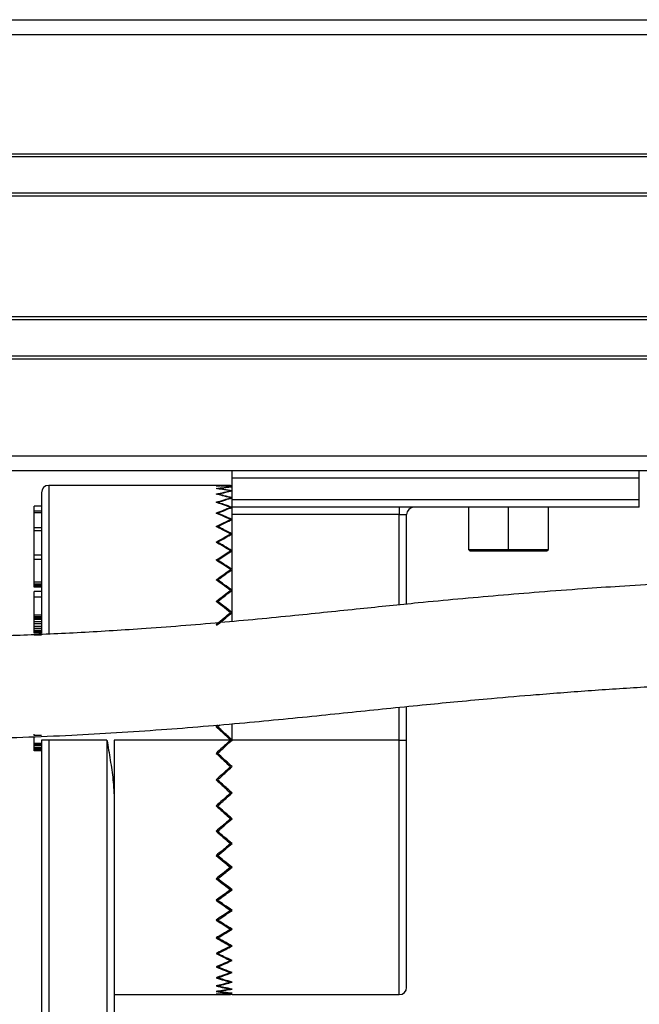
# Model space of a CAD drawing. Header units: millimetres. Extents: x -531 to 2050, y 404 to 998.
# Tile 9 of 23: x 47 to 89, y 673 to 741. Entities that reach past the tile are written whole.
import ezdxf

# ---------------------------------------------------------------- set-up
doc = ezdxf.new("R2010")
doc.units = ezdxf.units.MM

# ---------------------------------------------------------------- blocks, each defined once
blk = doc.blocks.new('Drawing View2')
at = {"color": 7, "linetype": 'Continuous', "lineweight": 25}
for p, q in [((-378.55, 67.01), (116.45, 67.01)), ((-376.05, 67), (113.95, 67)), ((-376.05, 66), (113.95, 66)), ((-376.05, 57.8), (113.95, 57.8)), ((-376.05, 57.6), (113.95, 57.6)), ((-376.05, 55.1), (113.95, 55.1)), ((-376.05, 54.9), (113.95, 54.9)), ((-376.05, 46.6), (113.95, 46.6)), ((-376.05, 46.4), (113.95, 46.4)), ((-376.05, 43.9), (113.95, 43.9)), ((-376.05, 43.7), (113.95, 43.7)), ((118.55, 37), (-380.65, 37)), ((118.55, 36), (-380.65, 36)), ((-273.6, 35.5), (-273.6, 36)), ((-245.6, 35.5), (-245.6, 36)), ((-245.6, 35.5), (-273.6, 35.5)), ((-273.6, 34), (-273.6, 35.5)), ((-245.6, 34), (-245.6, 35.5)), ((-273.71, 35), (-286.2, 35)), ((-286.2, 35), (-286.2, 24.833)), ((-286.7, 34.5), (-286.7, 24.839)), ((-274.588, 33.799), (-274.59, 33.838)), ((-273.712, 34.11), (-273.71, 34.143)), ((-273.6, 33.5), (-273.6, 34)), ((-245.6, 34), (-273.6, 34)), ((-245.6, 33.5), (-245.6, 34)), ((-287.2, 33.219), (-287.2, 33.566)), ((-286.7, 33.566), (-287.2, 33.566)), ((-286.7, 33.219), (-287.2, 33.219)), ((-287.2, 33.108), (-287.2, 33.219)), ((-273.713, 33.444), (-273.71, 33.487)), ((-245.6, 33.5), (-273.6, 33.5)), ((-273.6, 33), (-273.6, 33.5)), ((-262.1, 33.5), (-262.1, 33)), ((-257.35, 33.5), (-257.35, 30.6)), ((-254.6, 30.6), (-254.6, 33.5)), ((-251.85, 30.6), (-251.85, 33.5)), ((-287.2, 32.084), (-287.2, 33.108)), ((-286.7, 33.108), (-287.2, 33.108)), ((-274.587, 33.044), (-274.59, 33.093)), ((-273.713, 32.602), (-273.71, 32.655)), ((-262.1, 33), (-273.6, 33)), ((-273.6, 25.644), (-273.6, 33)), ((-262.1, 33), (-261.6, 33)), ((-262.1, 26.788), (-262.1, 33)), ((-261.6, 26.839), (-261.6, 33)), ((-286.7, 32.084), (-287.2, 32.084)), ((-287.2, 31.867), (-287.2, 32.084)), ((-286.7, 31.867), (-287.2, 31.867)), ((-287.2, 30.217), (-287.2, 31.867)), ((-274.586, 32.118), (-274.59, 32.177)), ((-273.714, 31.595), (-273.71, 31.658)), ((-274.585, 31.032), (-274.59, 31.1)), ((-273.715, 30.433), (-273.71, 30.505)), ((-257.35, 30.6), (-257.25, 30.5)), ((-257.35, 30.6), (-254.6, 30.6)), ((-257.25, 30.5), (-254.6, 30.5)), ((-254.6, 30.6), (-251.85, 30.6)), ((-254.6, 30.6), (-254.6, 30.5)), ((-254.6, 30.5), (-251.95, 30.5)), ((-251.95, 30.5), (-251.85, 30.6)), ((-287.2, 29.905), (-287.2, 30.217)), ((-286.7, 30.217), (-287.2, 30.217)), ((-286.7, 29.905), (-287.2, 29.905)), ((-287.2, 28.345), (-287.2, 29.905)), ((-274.584, 29.798), (-274.59, 29.874)), ((-273.717, 29.129), (-273.71, 29.21)), ((-274.582, 28.428), (-274.59, 28.513)), ((-286.7, 28.345), (-287.2, 28.345)), ((-287.2, 28.223), (-287.2, 28.345)), ((-286.7, 28.223), (-287.2, 28.223)), ((-287.2, 28.128), (-287.2, 28.223)), ((-286.7, 28.128), (-287.2, 28.128)), ((-287.2, 28.032), (-287.2, 28.128)), ((-286.7, 28.032), (-287.2, 28.032)), ((-287.2, 28), (-287.2, 28.032)), ((-286.7, 28), (-287.2, 28)), ((-273.718, 27.697), (-273.71, 27.786)), ((-286.7, 27.713), (-287.2, 27.713)), ((-287.2, 27.322), (-287.2, 27.713)), ((-286.7, 27.322), (-287.2, 27.322)), ((-287.2, 26.078), (-287.2, 27.322)), ((-274.58, 26.938), (-274.59, 27.031)), ((-286.7, 26.078), (-287.2, 26.078)), ((-287.2, 25.972), (-287.2, 26.078)), ((-286.7, 25.972), (-287.2, 25.972)), ((-287.2, 25.948), (-287.2, 25.972)), ((-286.7, 25.948), (-287.2, 25.948)), ((-287.2, 25.879), (-287.2, 25.948)), ((-286.7, 25.879), (-287.2, 25.879)), ((-287.2, 25.789), (-287.2, 25.879)), ((-286.7, 25.789), (-287.2, 25.789)), ((-287.2, 25.632), (-287.2, 25.789)), ((-273.721, 26.153), (-273.71, 26.25)), ((-286.7, 25.632), (-287.2, 25.632)), ((-287.2, 25.475), (-287.2, 25.632)), ((-287.2, 25.297), (-287.2, 25.475)), ((-286.7, 25.475), (-287.2, 25.475)), ((-286.7, 25.297), (-287.2, 25.297)), ((-287.2, 25.164), (-287.2, 25.297)), ((-286.7, 25.164), (-287.2, 25.164)), ((-287.2, 25.031), (-287.2, 25.164)), ((-274.617, 25.376), (-274.7, 25.445)), ((-286.7, 25.031), (-287.2, 25.031)), ((-287.2, 24.944), (-287.2, 25.031)), ((-286.7, 24.944), (-287.2, 24.944)), ((-287.2, 24.901), (-287.2, 24.944)), ((-286.7, 24.901), (-287.2, 24.901)), ((-287.2, 24.839), (-287.2, 24.901)), ((-286.7, 24.839), (-287.2, 24.839)), ((-286.7, 24.696), (-287.2, 24.696)), ((-262.1, 17.5), (-262.1, 19.754)), ((-261.6, 17.5), (-261.6, 19.805)), ((-274.7, 18.416), (-274.567, 18.539)), ((-274.56, 18.388), (-274.615, 18.337)), ((-274.59, 18.416), (-274.446, 18.549)), ((-273.6, 17.5), (-273.6, 18.618)), ((-287.2, 17.803), (-287.2, 17.899)), ((-286.7, 17.803), (-287.2, 17.803)), ((-287.2, 17.25), (-287.2, 17.75)), ((-286.7, 17.25), (-287.2, 17.25)), ((-287.2, 17.197), (-287.2, 17.25)), ((-286.7, 17.197), (-287.2, 17.197)), ((-287.2, 17.101), (-287.2, 17.197)), ((-286.7, 17.101), (-287.2, 17.101)), ((-287.2, 16.973), (-287.2, 17.101)), ((-286.7, 16.973), (-287.2, 16.973)), ((-287.2, 16.878), (-287.2, 16.973)), ((-286.2, 17.5), (-286.7, 17.5)), ((-286.7, 17.5), (-286.7, -30)), ((-282.2, 17.5), (-286.2, 17.5)), ((-286.2, 17.5), (-286.2, -30)), ((-282.2, 17.5), (-282.2, -30)), ((-273.71, 17.5), (-281.7, 17.5)), ((-281.7, 17.5), (-281.7, 13.347)), ((-273.71, 17.5), (-273.6, 17.5)), ((-262.1, 17.5), (-273.6, 17.5)), ((-262.1, 17.5), (-261.6, 17.5)), ((-262.1, 0), (-262.1, 17.5)), ((-261.6, 0.5), (-261.6, 17.5)), ((-286.7, 16.878), (-287.2, 16.878)), ((-287.2, 16.782), (-287.2, 16.878)), ((-286.7, 16.782), (-287.2, 16.782)), ((-287.2, 16.75), (-287.2, 16.782)), ((-286.7, 16.75), (-287.2, 16.75)), ((-274.615, 16.663), (-274.56, 16.612)), ((-273.819, 15.873), (-273.71, 15.671)), ((-274.536, 14.913), (-274.59, 14.762)), ((-273.746, 13.994), (-273.71, 13.862)), ((-281.7, 13.347), (-281.7, -30)), ((-274.563, 13.093), (-274.59, 12.971)), ((-273.731, 12.208), (-273.71, 12.092)), ((-274.573, 11.339), (-274.59, 11.229)), ((-273.725, 10.488), (-273.71, 10.382)), ((-274.577, 9.657), (-274.59, 9.555)), ((-273.721, 8.848), (-273.71, 8.75)), ((-274.58, 8.062), (-274.59, 7.969)), ((-273.718, 7.303), (-273.71, 7.214)), ((-274.582, 6.572), (-274.59, 6.487)), ((-273.717, 5.872), (-273.71, 5.79)), ((-274.584, 5.202), (-274.59, 5.126)), ((-273.715, 4.568), (-273.71, 4.495)), ((-274.585, 3.968), (-274.59, 3.9)), ((-273.714, 3.406), (-273.71, 3.342)), ((-274.586, 2.882), (-274.59, 2.823)), ((-273.713, 2.398), (-273.71, 2.345)), ((-274.587, 1.956), (-274.59, 1.907)), ((-273.713, 1.557), (-273.71, 1.513)), ((-274.588, 1.201), (-274.59, 1.162)), ((-273.712, 0.89), (-273.71, 0.857)), ((-281.7, 0), (-273.71, 0)), ((-273.6, 0), (-262.1, 0))]:
    blk.add_line(p, q, dxfattribs=at)
for centre, start, end in [((-286.2, 34.5), 90, 180), ((-261.1, 33), 90, 180), ((-262.1, 0.5), 270, 0)]:
    blk.add_arc(centre, 0.5, start, end, dxfattribs=at)
for points, knots in [([(-274.7, 34.976), (-274.515, 34.984), (-274.185, 34.997), (-273.855, 34.999), (-273.71, 35)], [0, 0, 0, 0, 0.559995, 1, 1, 1, 1]), ([(-273.71, 34.904), (-273.895, 34.921), (-274.225, 34.95), (-274.555, 34.968), (-274.7, 34.976)], [0, 0, 0, 0, 0.559995, 1, 1, 1, 1]), ([(-274.7, 34.785), (-274.515, 34.81), (-274.185, 34.856), (-273.855, 34.889), (-273.71, 34.904)], [0, 0, 0, 0, 0.559995, 1, 1, 1, 1]), ([(-273.71, 34.618), (-273.895, 34.652), (-274.225, 34.713), (-274.555, 34.763), (-274.7, 34.785)], [0, 0, 0, 0, 0.559995, 1, 1, 1, 1]), ([(-274.7, 34.404), (-274.515, 34.447), (-274.185, 34.524), (-273.855, 34.589), (-273.71, 34.618)], [0, 0, 0, 0, 0.559995, 1, 1, 1, 1]), ([(-274.59, 34.976), (-274.405, 34.984), (-274.075, 34.997), (-273.745, 34.999), (-273.6, 35)], [0, 0, 0, 0, 0.559995, 1, 1, 1, 1]), ([(-273.6, 34.904), (-273.785, 34.921), (-274.115, 34.95), (-274.445, 34.968), (-274.59, 34.976)], [0, 0, 0, 0, 0.559995, 1, 1, 1, 1]), ([(-274.59, 34.785), (-274.405, 34.81), (-274.075, 34.856), (-273.745, 34.889), (-273.6, 34.904)], [0, 0, 0, 0, 0.559995, 1, 1, 1, 1]), ([(-273.6, 34.618), (-273.785, 34.652), (-274.115, 34.713), (-274.445, 34.763), (-274.59, 34.785)], [0, 0, 0, 0, 0.559995, 1, 1, 1, 1]), ([(-274.59, 34.404), (-274.405, 34.447), (-274.075, 34.524), (-273.745, 34.589), (-273.6, 34.618)], [0, 0, 0, 0, 0.559995, 1, 1, 1, 1]), ([(-273.71, 34.143), (-273.895, 34.195), (-274.225, 34.287), (-274.555, 34.368), (-274.7, 34.404)], [0, 0, 0, 0, 0.5599953, 1, 1, 1, 1]), ([(-274.7, 33.838), (-274.515, 33.898), (-274.185, 34.005), (-273.855, 34.101), (-273.71, 34.143)], [0, 0, 0, 0, 0.559995, 1, 1, 1, 1]), ([(-273.71, 33.487), (-273.895, 33.555), (-274.225, 33.678), (-274.555, 33.789), (-274.7, 33.838)], [0, 0, 0, 0, 0.559995, 1, 1, 1, 1]), ([(-273.6, 34.143), (-273.785, 34.195), (-274.115, 34.287), (-274.445, 34.368), (-274.59, 34.404)], [0, 0, 0, 0, 0.559995, 1, 1, 1, 1]), ([(-274.59, 33.838), (-274.405, 33.898), (-274.075, 34.005), (-273.745, 34.101), (-273.6, 34.143)], [0, 0, 0, 0, 0.559995, 1, 1, 1, 1]), ([(-273.6, 33.487), (-273.785, 33.555), (-274.115, 33.678), (-274.445, 33.789), (-274.59, 33.838)], [0, 0, 0, 0, 0.559995, 1, 1, 1, 1]), ([(-274.7, 33.093), (-274.515, 33.169), (-274.185, 33.306), (-273.855, 33.432), (-273.71, 33.487)], [0, 0, 0, 0, 0.559995, 1, 1, 1, 1]), ([(-274.59, 33.093), (-274.405, 33.169), (-274.075, 33.306), (-273.745, 33.432), (-273.6, 33.487)], [0, 0, 0, 0, 0.559995, 1, 1, 1, 1]), ([(-273.71, 32.655), (-273.895, 32.74), (-274.225, 32.891), (-274.555, 33.031), (-274.7, 33.093)], [0, 0, 0, 0, 0.559995, 1, 1, 1, 1]), ([(-274.7, 32.177), (-274.515, 32.269), (-274.185, 32.433), (-273.855, 32.588), (-273.71, 32.655)], [0, 0, 0, 0, 0.559995, 1, 1, 1, 1]), ([(-273.6, 32.655), (-273.785, 32.74), (-274.115, 32.891), (-274.445, 33.031), (-274.59, 33.093)], [0, 0, 0, 0, 0.559995, 1, 1, 1, 1]), ([(-274.59, 32.177), (-274.405, 32.269), (-274.075, 32.433), (-273.745, 32.588), (-273.6, 32.655)], [0, 0, 0, 0, 0.559995, 1, 1, 1, 1]), ([(-273.71, 31.658), (-273.895, 31.757), (-274.225, 31.935), (-274.555, 32.103), (-274.7, 32.177)], [0, 0, 0, 0, 0.559995, 1, 1, 1, 1]), ([(-273.6, 31.658), (-273.785, 31.757), (-274.115, 31.935), (-274.445, 32.103), (-274.59, 32.177)], [0, 0, 0, 0, 0.559995, 1, 1, 1, 1]), ([(-274.7, 31.1), (-274.515, 31.207), (-274.185, 31.397), (-273.855, 31.578), (-273.71, 31.658)], [0, 0, 0, 0, 0.559995, 1, 1, 1, 1]), ([(-274.59, 31.1), (-274.405, 31.207), (-274.075, 31.397), (-273.745, 31.578), (-273.6, 31.658)], [0, 0, 0, 0, 0.559995, 1, 1, 1, 1]), ([(-273.71, 30.505), (-273.895, 30.619), (-274.225, 30.821), (-274.555, 31.015), (-274.7, 31.1)], [0, 0, 0, 0, 0.5599953, 1, 1, 1, 1]), ([(-274.7, 29.874), (-274.515, 29.994), (-274.185, 30.209), (-273.855, 30.415), (-273.71, 30.505)], [0, 0, 0, 0, 0.559995, 1, 1, 1, 1]), ([(-273.6, 30.505), (-273.785, 30.619), (-274.115, 30.821), (-274.445, 31.015), (-274.59, 31.1)], [0, 0, 0, 0, 0.559995, 1, 1, 1, 1]), ([(-274.59, 29.874), (-274.405, 29.994), (-274.075, 30.209), (-273.745, 30.415), (-273.6, 30.505)], [0, 0, 0, 0, 0.559995, 1, 1, 1, 1]), ([(-273.71, 29.21), (-273.895, 29.336), (-274.225, 29.562), (-274.555, 29.779), (-274.7, 29.874)], [0, 0, 0, 0, 0.559995, 1, 1, 1, 1]), ([(-273.6, 29.21), (-273.785, 29.336), (-274.115, 29.561), (-274.445, 29.779), (-274.59, 29.874)], [0, 0, 0, 0, 0.559995, 1, 1, 1, 1]), ([(-274.7, 28.513), (-274.515, 28.645), (-274.185, 28.881), (-273.855, 29.109), (-273.71, 29.21)], [0, 0, 0, 0, 0.559995, 1, 1, 1, 1]), ([(-274.59, 28.513), (-274.405, 28.645), (-274.075, 28.881), (-273.745, 29.109), (-273.6, 29.21)], [0, 0, 0, 0, 0.559995, 1, 1, 1, 1]), ([(-211.55, 29), (-212.953, 28.998), (-215.654, 28.995), (-219.533, 28.97), (-223.81, 28.922), (-228.361, 28.841), (-233.044, 28.717), (-237.153, 28.571), (-240.779, 28.411), (-243.991, 28.241), (-246.841, 28.068), (-249.62, 27.88), (-252.39, 27.672), (-255.247, 27.436), (-258.016, 27.188), (-261.156, 26.889), (-264.901, 26.505), (-269.476, 26.028), (-274.509, 25.544), (-278.765, 25.205), (-282.046, 24.991), (-284.229, 24.867), (-286.353, 24.764), (-288.391, 24.682), (-290.44, 24.615), (-292.735, 24.557), (-295.538, 24.51), (-297.622, 24.504), (-298.778, 24.5)], [0, 0, 0, 0, 0.045339, 0.087275, 0.126411, 0.18697, 0.242074, 0.292322, 0.337962, 0.379103, 0.415834, 0.448264, 0.486444, 0.521625, 0.555143, 0.587126, 0.632184, 0.681459, 0.736896, 0.795516, 0.819509, 0.843314, 0.866303, 0.888353, 0.909331, 0.932657, 0.962602, 1, 1, 1, 1]), ([(-273.71, 27.786), (-273.895, 27.924), (-274.225, 28.17), (-274.555, 28.408), (-274.7, 28.513)], [0, 0, 0, 0, 0.559995, 1, 1, 1, 1]), ([(-273.6, 27.786), (-273.785, 27.924), (-274.115, 28.17), (-274.445, 28.408), (-274.59, 28.513)], [0, 0, 0, 0, 0.559995, 1, 1, 1, 1]), ([(-274.7, 27.031), (-274.515, 27.174), (-274.185, 27.429), (-273.855, 27.677), (-273.71, 27.786)], [0, 0, 0, 0, 0.559995, 1, 1, 1, 1]), ([(-274.59, 27.031), (-274.405, 27.174), (-274.075, 27.429), (-273.745, 27.677), (-273.6, 27.786)], [0, 0, 0, 0, 0.559995, 1, 1, 1, 1]), ([(-273.71, 26.25), (-273.895, 26.398), (-274.225, 26.661), (-274.555, 26.918), (-274.7, 27.031)], [0, 0, 0, 0, 0.559995, 1, 1, 1, 1]), ([(-273.6, 26.25), (-273.785, 26.397), (-274.115, 26.661), (-274.445, 26.918), (-274.59, 27.031)], [0, 0, 0, 0, 0.559995, 1, 1, 1, 1]), ([(-274.7, 25.445), (-274.515, 25.597), (-274.185, 25.868), (-273.855, 26.133), (-273.71, 26.25)], [0, 0, 0, 0, 0.5599954, 1, 1, 1, 1]), ([(-274.59, 25.445), (-274.405, 25.597), (-274.075, 25.868), (-273.745, 26.133), (-273.6, 26.25)], [0, 0, 0, 0, 0.559995, 1, 1, 1, 1]), ([(-298.778, 17.5), (-296.299, 17.517), (-291.576, 17.548), (-284.801, 17.807), (-278.6, 18.186), (-272.868, 18.663), (-267.579, 19.186), (-263.396, 19.625), (-260.296, 19.938), (-257.994, 20.159), (-255.478, 20.389), (-252.405, 20.65), (-248.848, 20.92), (-244.812, 21.185), (-240.283, 21.432), (-235.454, 21.635), (-230.313, 21.793), (-225.577, 21.894), (-220.904, 21.957), (-216.386, 21.993), (-213.21, 21.998), (-211.55, 22)], [0, 0, 0, 0, 0.0801, 0.152552, 0.21929, 0.281114, 0.338352, 0.390914, 0.418669, 0.44391, 0.471689, 0.509494, 0.558294, 0.608011, 0.666357, 0.733572, 0.790042, 0.852238, 0.897459, 0.946392, 1, 1, 1, 1]), ([(-273.71, 17.5), (-273.895, 17.671), (-274.225, 17.977), (-274.555, 18.282), (-274.7, 18.416)], [0, 0, 0, 0, 0.559995, 1, 1, 1, 1]), ([(-273.6, 17.5), (-273.785, 17.671), (-274.115, 17.976), (-274.445, 18.282), (-274.59, 18.416)], [0, 0, 0, 0, 0.559995, 1, 1, 1, 1]), ([(-282.2, 17.5), (-282.123, 17.039), (-281.97, 16.128), (-281.763, 14.74), (-281.721, 13.821), (-281.7, 13.347)], [0, 0, 0, 0, 0.33221, 0.655358, 1, 1, 1, 1]), ([(-273.71, 17.5), (-273.895, 17.329), (-274.225, 17.023), (-274.555, 16.718), (-274.7, 16.584)], [0, 0, 0, 0, 0.559995, 1, 1, 1, 1]), ([(-274.59, 16.584), (-274.405, 16.755), (-274.075, 17.06), (-273.745, 17.366), (-273.6, 17.5)], [0, 0, 0, 0, 0.559995, 1, 1, 1, 1]), ([(-274.7, 16.584), (-274.515, 16.413), (-274.185, 16.109), (-273.855, 15.805), (-273.71, 15.671)], [0, 0, 0, 0, 0.559995, 1, 1, 1, 1]), ([(-273.6, 15.671), (-273.785, 15.841), (-274.115, 16.145), (-274.445, 16.45), (-274.59, 16.584)], [0, 0, 0, 0, 0.559995, 1, 1, 1, 1]), ([(-273.71, 15.671), (-273.895, 15.501), (-274.225, 15.197), (-274.555, 14.895), (-274.7, 14.762)], [0, 0, 0, 0, 0.559995, 1, 1, 1, 1]), ([(-274.59, 14.762), (-274.405, 14.932), (-274.075, 15.234), (-273.745, 15.537), (-273.6, 15.671)], [0, 0, 0, 0, 0.559995, 1, 1, 1, 1]), ([(-274.7, 14.762), (-274.515, 14.594), (-274.185, 14.292), (-273.855, 13.993), (-273.71, 13.862)], [0, 0, 0, 0, 0.559995, 1, 1, 1, 1]), ([(-273.6, 13.862), (-273.785, 14.029), (-274.115, 14.328), (-274.445, 14.63), (-274.59, 14.762)], [0, 0, 0, 0, 0.559995, 1, 1, 1, 1]), ([(-273.71, 13.862), (-273.895, 13.694), (-274.225, 13.396), (-274.555, 13.101), (-274.7, 12.971)], [0, 0, 0, 0, 0.559995, 1, 1, 1, 1]), ([(-274.59, 12.971), (-274.405, 13.136), (-274.075, 13.432), (-273.745, 13.73), (-273.6, 13.862)], [0, 0, 0, 0, 0.559995, 1, 1, 1, 1]), ([(-274.7, 12.971), (-274.515, 12.806), (-274.185, 12.511), (-273.855, 12.22), (-273.71, 12.092)], [0, 0, 0, 0, 0.559995, 1, 1, 1, 1]), ([(-273.6, 12.092), (-273.785, 12.255), (-274.115, 12.546), (-274.445, 12.841), (-274.59, 12.971)], [0, 0, 0, 0, 0.559995, 1, 1, 1, 1]), ([(-273.71, 12.092), (-273.895, 11.93), (-274.225, 11.64), (-274.555, 11.354), (-274.7, 11.229)], [0, 0, 0, 0, 0.559995, 1, 1, 1, 1]), ([(-274.59, 11.229), (-274.405, 11.389), (-274.075, 11.675), (-273.745, 11.965), (-273.6, 12.092)], [0, 0, 0, 0, 0.559995, 1, 1, 1, 1]), ([(-274.7, 11.229), (-274.515, 11.069), (-274.185, 10.785), (-273.855, 10.505), (-273.71, 10.382)], [0, 0, 0, 0, 0.559995, 1, 1, 1, 1]), ([(-273.6, 10.382), (-273.785, 10.539), (-274.115, 10.819), (-274.445, 11.103), (-274.59, 11.229)], [0, 0, 0, 0, 0.559995, 1, 1, 1, 1]), ([(-273.71, 10.382), (-273.895, 10.226), (-274.225, 9.948), (-274.555, 9.675), (-274.7, 9.555)], [0, 0, 0, 0, 0.559995, 1, 1, 1, 1]), ([(-274.59, 9.555), (-274.405, 9.708), (-274.075, 9.981), (-273.745, 10.26), (-273.6, 10.382)], [0, 0, 0, 0, 0.559995, 1, 1, 1, 1]), ([(-274.7, 9.555), (-274.515, 9.403), (-274.185, 9.132), (-273.855, 8.867), (-273.71, 8.75)], [0, 0, 0, 0, 0.559995, 1, 1, 1, 1]), ([(-273.6, 8.75), (-273.785, 8.899), (-274.115, 9.164), (-274.445, 9.436), (-274.59, 9.555)], [0, 0, 0, 0, 0.559995, 1, 1, 1, 1]), ([(-273.71, 8.75), (-273.895, 8.602), (-274.225, 8.339), (-274.555, 8.082), (-274.7, 7.969)], [0, 0, 0, 0, 0.559995, 1, 1, 1, 1]), ([(-274.59, 7.969), (-274.405, 8.113), (-274.075, 8.37), (-273.745, 8.634), (-273.6, 8.75)], [0, 0, 0, 0, 0.559995, 1, 1, 1, 1]), ([(-274.7, 7.969), (-274.515, 7.826), (-274.185, 7.571), (-273.855, 7.323), (-273.71, 7.214)], [0, 0, 0, 0, 0.559995, 1, 1, 1, 1]), ([(-273.6, 7.214), (-273.785, 7.353), (-274.115, 7.601), (-274.445, 7.856), (-274.59, 7.969)], [0, 0, 0, 0, 0.5599954, 1, 1, 1, 1]), ([(-273.71, 7.214), (-273.895, 7.076), (-274.225, 6.83), (-274.555, 6.592), (-274.7, 6.487)], [0, 0, 0, 0, 0.559995, 1, 1, 1, 1]), ([(-274.59, 6.487), (-274.405, 6.621), (-274.075, 6.859), (-273.745, 7.106), (-273.6, 7.214)], [0, 0, 0, 0, 0.559995, 1, 1, 1, 1]), ([(-274.7, 6.487), (-274.515, 6.355), (-274.185, 6.119), (-273.855, 5.891), (-273.71, 5.79)], [0, 0, 0, 0, 0.559995, 1, 1, 1, 1]), ([(-273.6, 5.79), (-273.785, 5.918), (-274.115, 6.147), (-274.445, 6.383), (-274.59, 6.487)], [0, 0, 0, 0, 0.559995, 1, 1, 1, 1]), ([(-273.71, 5.79), (-273.895, 5.664), (-274.225, 5.438), (-274.555, 5.221), (-274.7, 5.126)], [0, 0, 0, 0, 0.559995, 1, 1, 1, 1]), ([(-274.59, 5.126), (-274.405, 5.248), (-274.075, 5.465), (-273.745, 5.691), (-273.6, 5.79)], [0, 0, 0, 0, 0.559995, 1, 1, 1, 1]), ([(-274.7, 5.126), (-274.515, 5.006), (-274.185, 4.791), (-273.855, 4.585), (-273.71, 4.495)], [0, 0, 0, 0, 0.559995, 1, 1, 1, 1]), ([(-273.6, 4.495), (-273.785, 4.61), (-274.115, 4.816), (-274.445, 5.031), (-274.59, 5.126)], [0, 0, 0, 0, 0.559995, 1, 1, 1, 1]), ([(-273.71, 4.495), (-273.895, 4.381), (-274.225, 4.179), (-274.555, 3.985), (-274.7, 3.9)], [0, 0, 0, 0, 0.559995, 1, 1, 1, 1]), ([(-274.59, 3.9), (-274.405, 4.009), (-274.075, 4.203), (-273.745, 4.406), (-273.6, 4.495)], [0, 0, 0, 0, 0.559995, 1, 1, 1, 1]), ([(-274.7, 3.9), (-274.515, 3.793), (-274.185, 3.603), (-273.855, 3.422), (-273.71, 3.342)], [0, 0, 0, 0, 0.559995, 1, 1, 1, 1]), ([(-273.6, 3.342), (-273.785, 3.444), (-274.115, 3.625), (-274.445, 3.816), (-274.59, 3.9)], [0, 0, 0, 0, 0.559995, 1, 1, 1, 1]), ([(-273.71, 3.342), (-273.895, 3.243), (-274.225, 3.065), (-274.555, 2.897), (-274.7, 2.823)], [0, 0, 0, 0, 0.559995, 1, 1, 1, 1]), ([(-274.7, 2.823), (-274.515, 2.731), (-274.185, 2.567), (-273.855, 2.412), (-273.71, 2.345)], [0, 0, 0, 0, 0.559995, 1, 1, 1, 1]), ([(-274.59, 2.823), (-274.405, 2.918), (-274.075, 3.086), (-273.745, 3.264), (-273.6, 3.342)], [0, 0, 0, 0, 0.559995, 1, 1, 1, 1]), ([(-273.6, 2.345), (-273.785, 2.431), (-274.115, 2.586), (-274.445, 2.751), (-274.59, 2.823)], [0, 0, 0, 0, 0.5599954, 1, 1, 1, 1]), ([(-273.71, 2.345), (-273.895, 2.26), (-274.225, 2.109), (-274.555, 1.969), (-274.7, 1.907)], [0, 0, 0, 0, 0.559995, 1, 1, 1, 1]), ([(-274.59, 1.907), (-274.405, 1.986), (-274.075, 2.127), (-273.745, 2.278), (-273.6, 2.345)], [0, 0, 0, 0, 0.5599953, 1, 1, 1, 1]), ([(-274.7, 1.907), (-274.515, 1.831), (-274.185, 1.694), (-273.855, 1.568), (-273.71, 1.513)], [0, 0, 0, 0, 0.559995, 1, 1, 1, 1]), ([(-273.71, 1.513), (-273.895, 1.445), (-274.225, 1.322), (-274.555, 1.211), (-274.7, 1.162)], [0, 0, 0, 0, 0.559995, 1, 1, 1, 1]), ([(-273.6, 1.513), (-273.785, 1.584), (-274.115, 1.71), (-274.445, 1.847), (-274.59, 1.907)], [0, 0, 0, 0, 0.559995, 1, 1, 1, 1]), ([(-274.59, 1.162), (-274.405, 1.225), (-274.075, 1.336), (-273.745, 1.459), (-273.6, 1.513)], [0, 0, 0, 0, 0.559995, 1, 1, 1, 1]), ([(-274.7, 1.162), (-274.515, 1.102), (-274.185, 0.995), (-273.855, 0.899), (-273.71, 0.857)], [0, 0, 0, 0, 0.5599954, 1, 1, 1, 1]), ([(-273.71, 0.857), (-273.895, 0.805), (-274.225, 0.713), (-274.555, 0.632), (-274.7, 0.596)], [0, 0, 0, 0, 0.559995, 1, 1, 1, 1]), ([(-273.6, 0.857), (-273.785, 0.911), (-274.115, 1.007), (-274.445, 1.115), (-274.59, 1.162)], [0, 0, 0, 0, 0.559995, 1, 1, 1, 1]), ([(-274.59, 0.596), (-274.405, 0.642), (-274.075, 0.723), (-273.745, 0.816), (-273.6, 0.857)], [0, 0, 0, 0, 0.559995, 1, 1, 1, 1]), ([(-274.7, 0.596), (-274.515, 0.553), (-274.185, 0.476), (-273.855, 0.411), (-273.71, 0.382)], [0, 0, 0, 0, 0.559995, 1, 1, 1, 1]), ([(-273.71, 0.382), (-273.895, 0.348), (-274.225, 0.287), (-274.555, 0.237), (-274.7, 0.215)], [0, 0, 0, 0, 0.559995, 1, 1, 1, 1]), ([(-274.7, 0.215), (-274.515, 0.19), (-274.185, 0.144), (-273.855, 0.111), (-273.71, 0.096)], [0, 0, 0, 0, 0.559995, 1, 1, 1, 1]), ([(-273.71, 0.096), (-273.895, 0.079), (-274.225, 0.05), (-274.555, 0.032), (-274.7, 0.024)], [0, 0, 0, 0, 0.559995, 1, 1, 1, 1]), ([(-274.7, 0.024), (-274.515, 0.016), (-274.185, 0.003), (-273.855, 0.001), (-273.71, 0)], [0, 0, 0, 0, 0.559995, 1, 1, 1, 1]), ([(-273.6, 0.382), (-273.785, 0.419), (-274.115, 0.485), (-274.445, 0.562), (-274.59, 0.596)], [0, 0, 0, 0, 0.559995, 1, 1, 1, 1]), ([(-274.59, 0.215), (-274.405, 0.243), (-274.075, 0.293), (-273.745, 0.355), (-273.6, 0.382)], [0, 0, 0, 0, 0.559995, 1, 1, 1, 1]), ([(-273.6, 0.096), (-273.785, 0.115), (-274.115, 0.149), (-274.445, 0.195), (-274.59, 0.215)], [0, 0, 0, 0, 0.559995, 1, 1, 1, 1]), ([(-274.59, 0.024), (-274.405, 0.034), (-274.075, 0.052), (-273.745, 0.083), (-273.6, 0.096)], [0, 0, 0, 0, 0.559995, 1, 1, 1, 1]), ([(-273.6, 0), (-273.785, 0.001), (-274.115, 0.003), (-274.445, 0.018), (-274.59, 0.024)], [0, 0, 0, 0, 0.5599954, 1, 1, 1, 1])]:
    blk.add_open_spline(points, degree=3, knots=knots, dxfattribs=at)

msp = doc.modelspace()

# ---------------------------------------------------------------- block references
at = {"color": 7, "linetype": 'Continuous', "lineweight": 25}
msp.add_blockref('Drawing View2', (334.723, 673.89), dxfattribs=at)

doc.saveas('drawing.dxf')
